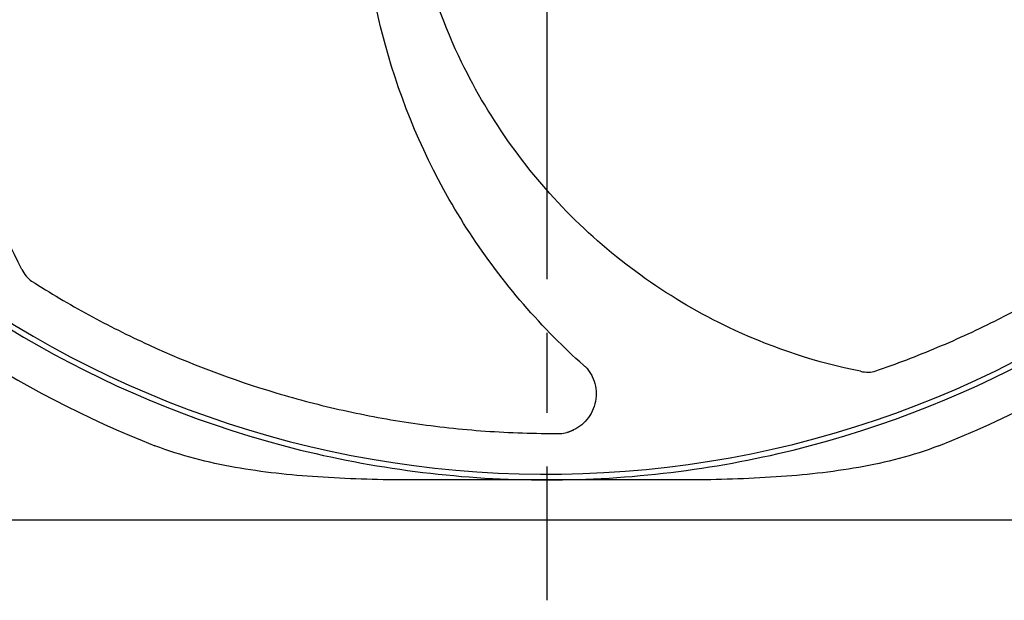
# Model space of a CAD drawing. Extents: x 154 to 478, y 166 to 274.
# Tile 5 of 8: x 403 to 440, y 176 to 198. Entities that reach past the tile are written whole.
import ezdxf

# ---------------------------------------------------------------- set-up
doc = ezdxf.new("R2010")
doc.units = 0
doc.header["$MEASUREMENT"] = 0
doc.linetypes.add('CENTER', pattern=[27, 20, -2, 3, -2])
doc.layers.add('CENTER_L', color=4, linetype='CENTER')
doc.layers.add('SOLID_M', color=2, linetype='CONTINUOUS')

msp = doc.modelspace()

# ---------------------------------------------------------------- linework, layer by layer
at = {"layer": 'CENTER_L'}
msp.add_line((422.526, 262.425), (422.526, 176.425), dxfattribs=at)
at = {"layer": 'SOLID_M'}
for p, q in [((424.024, 185.102), (423.953, 185.16)), ((427.831, 180.925), (417.221, 180.925)), ((458.026, 179.425), (387.026, 179.425))]:
    msp.add_line(p, q, dxfattribs=at)
for radius, start, end in [(38.5, 193.8287, 256.1713), (38.5, 283.8287, 346.1713), (40, 201.4784, 248.5216), (40, 291.4784, 338.5216), (38.288, 226.4153, 303.3947), (38.5, 256.1713, 270), (38.5, 270, 283.8287)]:
    msp.add_arc((422.526, 219.425), radius, start, end, dxfattribs=at)
for points, knots in [([(396.617, 196.837), (396.641, 197.337), (396.856, 200.043), (397.524, 202.745), (399.161, 206.864), (401.047, 210.201), (403.574, 212.963), (404.715, 213.996)], [0.1933912, 0.1933912, 0.1933912, 0.1933912, 0.25, 0.5, 0.5, 0.75, 0.9233455, 0.9233455, 0.9233455, 0.9233455]), ([(402.902, 188.79), (402.148, 190.259), (400.719, 194.089), (400.425, 198.212), (400.927, 203.085), (402.015, 206.913), (404.057, 210.248), (404.962, 211.426)], [0.0802821, 0.0802821, 0.0802821, 0.0802821, 0.25, 0.5, 0.5, 0.75, 0.9029891, 0.9029891, 0.9029891, 0.9029891]), ([(424.032, 185.085), (423.656, 185.415), (421.675, 187.271), (419.978, 189.478), (417.779, 193.326), (416.346, 196.881), (415.762, 200.579), (415.665, 202.115)], [0.1933912, 0.1933912, 0.1933912, 0.1933912, 0.25, 0.5, 0.5, 0.75, 0.9233455, 0.9233455, 0.9233455, 0.9233455]), ([(434.242, 184.982), (432.624, 185.308), (428.739, 186.579), (425.332, 188.919), (421.834, 192.35), (419.52, 195.588), (418.186, 199.263), (417.829, 200.705)], [0.0802821, 0.0802821, 0.0802821, 0.0802821, 0.25, 0.5, 0.5, 0.75, 0.9029891, 0.9029891, 0.9029891, 0.9029891]), ([(434.813, 184.996), (435.581, 185.259), (436.361, 185.556), (437.896, 186.203), (438.654, 186.553), (440.902, 187.688), (442.357, 188.551), (444.475, 190.023), (445.168, 190.542), (446.529, 191.64), (447.198, 192.219), (448.507, 193.444), (449.146, 194.087), (450.389, 195.438), (450.991, 196.144), (451.578, 196.891)], [0, 0, 0, 0, 0.125, 0.125, 0.25, 0.25, 0.5, 0.5, 0.625, 0.625, 0.75, 0.75, 0.875, 0.875, 1, 1, 1, 1]), ([(402.902, 188.79), (402.949, 188.698), (403.004, 188.612), (403.13, 188.46), (403.198, 188.397), (403.269, 188.352)], [0, 0, 0, 0, 0.5, 0.5, 1, 1, 1, 1]), ([(403.269, 188.352), (403.953, 187.916), (404.672, 187.492), (406.135, 186.695), (406.882, 186.32), (409.171, 185.27), (410.753, 184.671), (413.223, 183.933), (414.061, 183.714), (415.768, 183.335), (416.638, 183.173), (418.413, 182.913), (419.314, 182.815), (421.144, 182.686), (422.071, 182.655), (423.021, 182.662)], [0, 0, 0, 0, 0.125, 0.125, 0.25, 0.25, 0.5, 0.5, 0.625, 0.625, 0.75, 0.75, 0.875, 0.875, 1, 1, 1, 1]), ([(424.032, 185.085), (424.067, 185.041), (424.101, 184.994), (424.165, 184.893), (424.195, 184.84), (424.274, 184.673), (424.313, 184.555), (424.363, 184.304), (424.371, 184.176), (424.355, 183.919), (424.33, 183.791), (424.211, 183.429), (424.069, 183.213), (423.717, 182.882), (423.505, 182.763), (423.276, 182.698)], [0, 0, 0, 0, 0.0625, 0.0625, 0.125, 0.125, 0.25, 0.25, 0.375, 0.375, 0.5, 0.5, 0.75, 0.75, 1, 1, 1, 1]), ([(424.003, 185.12), (424.001, 185.121), (423.998, 185.125), (423.996, 185.128), (423.996, 185.128), (423.999, 185.124), (424.011, 185.11), (424.023, 185.095), (424.032, 185.085)], [0, 0, 0, 0, 0.0827737, 0.1777015, 0.2733285, 0.3801467, 0.5670862, 1, 1, 1, 1]), ([(434.242, 184.982), (434.344, 184.961), (434.445, 184.95), (434.642, 184.954), (434.734, 184.968), (434.813, 184.996)], [0, 0, 0, 0, 0.5, 0.5, 1, 1, 1, 1]), ([(423.276, 182.698), (423.33, 182.713), (423.373, 182.728), (423.451, 182.759), (423.485, 182.774), (423.516, 182.789)], [0, 0, 0, 0, 0.5, 0.5, 1, 1, 1, 1]), ([(413.961, 181.036), (412.923, 181.104), (411.893, 181.212), (410.369, 181.481), (409.864, 181.589), (408.864, 181.854), (408.369, 182.011), (407.88, 182.203)], [0, 0, 0, 0, 0.5, 0.5, 0.75, 0.75, 1, 1, 1, 1]), ([(437.172, 182.203), (436.685, 182.011), (436.191, 181.855), (435.191, 181.59), (434.687, 181.482), (433.162, 181.212), (432.128, 181.104), (431.091, 181.036)], [0, 0, 0, 0, 0.25, 0.25, 0.5, 0.5, 1, 1, 1, 1])]:
    msp.add_open_spline(points, degree=3, knots=knots, dxfattribs=at)
for points in [[(423.021, 182.662), (423.109, 182.662), (423.194, 182.675), (423.276, 182.698)], [(417.221, 180.925), (416.133, 180.925), (415.047, 180.966), (413.961, 181.036)], [(431.091, 181.036), (430.006, 180.966), (428.919, 180.925), (427.831, 180.925)]]:
    msp.add_open_spline(points, degree=3, dxfattribs=at)

doc.saveas('drawing.dxf')
